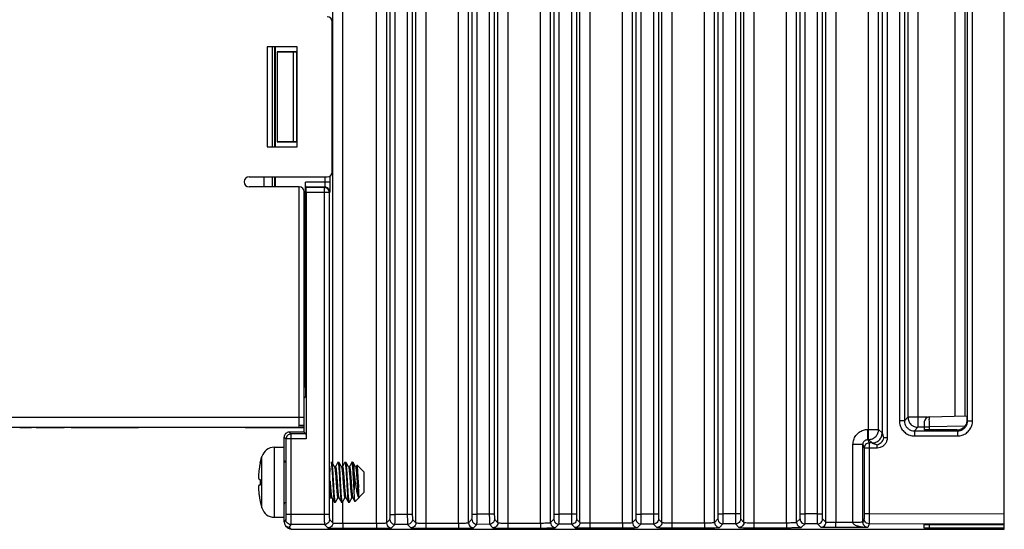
# Model space of a CAD drawing. Header units: millimetres. Extents: x -630 to -92, y 209 to 969.
# Tile 20 of 25: x -281 to -183, y 501 to 551. Entities that reach past the tile are written whole.
import ezdxf

# ---------------------------------------------------------------- set-up
doc = ezdxf.new("R2010")
doc.units = ezdxf.units.MM
doc.header["$LTSCALE"] = 32.67
doc.layers.get('0').update_dxf_attribs({"linetype": 'CONTINUOUS'})
doc.layers.add('02___PRT_ALL_AXES', color=7, linetype='CONTINUOUS')

msp = doc.modelspace()

# ---------------------------------------------------------------- linework, layer by layer
at = {"color": 7, "linetype": 'Continuous'}
for p, q in [((-182.976, 500.586), (-182.976, 673.586)), ((-244.388, 502.07), (-244.388, 669.732)), ((-243.888, 502.07), (-243.888, 669.732)), ((-186.652, 511.416), (-186.652, 670.114)), ((-186.153, 511.416), (-186.153, 670.114)), ((-242.663, 669.219), (-242.663, 502.071)), ((-242.163, 669.219), (-242.163, 502.071)), ((-236.188, 502.081), (-236.188, 666.803)), ((-235.688, 502.081), (-235.688, 666.803)), ((-234.463, 666.451), (-234.463, 502.082)), ((-233.963, 666.451), (-233.963, 502.082)), ((-227.988, 502.092), (-227.988, 664.759)), ((-227.488, 502.092), (-227.488, 664.759)), ((-226.263, 664.494), (-226.263, 502.094)), ((-225.763, 664.494), (-225.763, 502.094)), ((-219.788, 502.103), (-219.788, 663.13)), ((-219.288, 502.103), (-219.288, 663.13)), ((-218.063, 662.916), (-218.063, 502.105)), ((-217.563, 662.916), (-217.563, 502.105)), ((-211.588, 502.115), (-211.588, 661.847)), ((-211.088, 502.115), (-211.088, 661.847)), ((-209.863, 661.685), (-209.863, 502.116)), ((-209.363, 661.685), (-209.363, 502.116)), ((-203.388, 502.126), (-203.388, 660.924)), ((-202.888, 502.126), (-202.888, 660.924)), ((-201.663, 502.127), (-201.663, 660.818)), ((-201.163, 502.127), (-201.163, 660.818)), ((-195.188, 660.375), (-195.188, 510.206)), ((-194.688, 660.375), (-194.688, 509.706)), ((-193.463, 660.325), (-193.463, 511.416)), ((-192.963, 660.325), (-192.963, 511.416)), ((-249.109, 506.926), (-249.109, 604.979)), ((-240.809, 604.979), (-240.809, 501.194)), ((-237.542, 501.199), (-237.542, 604.979)), ((-232.609, 604.979), (-232.609, 501.206)), ((-229.342, 501.21), (-229.342, 604.979)), ((-224.409, 604.979), (-224.409, 501.217)), ((-221.142, 501.221), (-221.142, 604.979)), ((-216.209, 604.979), (-216.209, 501.228)), ((-212.942, 501.233), (-212.942, 604.979)), ((-208.009, 604.979), (-208.009, 501.239)), ((-204.742, 501.244), (-204.742, 604.979)), ((-199.809, 604.979), (-199.809, 501.251)), ((-196.542, 509.561), (-196.542, 604.979)), ((-187.888, 511.877), (-187.888, 604.979)), ((-244.743, 604.272), (-244.743, 501.228)), ((-241.808, 501.231), (-241.808, 604.272)), ((-236.543, 501.239), (-236.543, 604.272)), ((-233.608, 501.242), (-233.608, 604.272)), ((-228.343, 501.25), (-228.343, 604.272)), ((-225.408, 501.253), (-225.408, 604.272)), ((-220.143, 501.262), (-220.143, 604.272)), ((-217.208, 501.264), (-217.208, 604.272)), ((-211.943, 501.273), (-211.943, 604.272)), ((-209.008, 501.276), (-209.008, 604.272)), ((-203.743, 501.284), (-203.743, 604.272)), ((-200.808, 501.287), (-200.808, 604.272)), ((-186.889, 511.903), (-186.889, 604.272)), ((-191.609, 572.032), (-191.609, 510.771)), ((-250.176, 536.286), (-250.176, 551.286)), ((-253.676, 548.786), (-256.676, 548.786)), ((-256.676, 548.786), (-256.676, 538.786)), ((-256.185, 548.786), (-256.185, 538.786)), ((-255.931, 548.786), (-255.931, 538.786)), ((-255.831, 538.786), (-255.831, 548.786)), ((-253.676, 538.786), (-253.676, 548.786)), ((-253.676, 548.286), (-255.676, 548.286)), ((-255.676, 548.286), (-254.076, 548.258)), ((-255.676, 548.286), (-255.676, 539.286)), ((-253.703, 548.258), (-254.076, 548.258)), ((-254.076, 548.258), (-254.076, 539.314)), ((-253.703, 539.314), (-253.703, 548.258)), ((-256.676, 538.786), (-253.676, 538.786)), ((-254.076, 539.314), (-255.676, 539.286)), ((-255.676, 539.286), (-253.676, 539.286)), ((-254.076, 539.314), (-253.703, 539.314)), ((-258.476, 535.786), (-250.676, 535.786)), ((-256.976, 534.786), (-256.976, 535.786)), ((-256.185, 535.786), (-256.185, 534.786)), ((-255.931, 535.786), (-255.931, 534.786)), ((-255.831, 534.786), (-255.831, 535.786)), ((-250.897, 535.786), (-250.897, 535.269)), ((-250.397, 535.882), (-250.397, 535.269)), ((-253.476, 534.786), (-258.476, 534.786)), ((-253.476, 510.786), (-253.476, 534.786)), ((-250.397, 535.269), (-252.831, 535.269)), ((-252.831, 514.824), (-252.831, 535.269)), ((-250.922, 534.769), (-252.822, 534.769)), ((-252.795, 534.716), (-252.822, 534.769)), ((-250.963, 534.716), (-252.795, 534.716)), ((-250.922, 534.769), (-250.963, 534.716)), ((-250.963, 534.716), (-250.963, 502.06)), ((-252.976, 510.286), (-252.976, 534.286)), ((-250.463, 534.216), (-252.787, 534.216)), ((-252.787, 534.216), (-252.787, 509.606)), ((-250.423, 534.27), (-250.463, 534.216)), ((-250.463, 534.216), (-250.463, 502.06)), ((-252.976, 514.824), (-252.831, 514.824)), ((-252.976, 513.824), (-252.848, 513.824)), ((-252.848, 513.824), (-252.976, 513.696)), ((-190.489, 511.809), (-186.729, 511.907)), ((-333.476, 511.786), (-252.976, 511.786)), ((-253.476, 510.986), (-252.976, 510.986)), ((-192.963, 511.416), (-193.463, 511.416)), ((-192.608, 511.77), (-192.963, 511.416)), ((-190.669, 511.77), (-192.608, 511.77)), ((-190.976, 511.309), (-190.976, 510.521)), ((-186.715, 511.51), (-186.652, 511.416)), ((-186.652, 511.416), (-186.153, 511.416)), ((-332.976, 510.786), (-253.476, 510.786)), ((-281.409, 510.786), (-281.409, 510.736)), ((-280.242, 510.736), (-281.409, 510.736)), ((-280.942, 510.786), (-280.942, 510.736)), ((-280.709, 510.786), (-280.709, 510.736)), ((-280.592, 510.786), (-280.592, 510.736)), ((-280.476, 510.786), (-280.476, 510.736)), ((-280.359, 510.786), (-280.359, 510.736)), ((-280.242, 510.786), (-280.242, 510.736)), ((-279.776, 510.786), (-279.776, 510.736)), ((-276.976, 510.736), (-279.776, 510.736)), ((-279.426, 510.786), (-279.426, 510.736)), ((-278.609, 510.786), (-278.609, 510.736)), ((-278.142, 510.786), (-278.142, 510.736)), ((-277.326, 510.786), (-277.326, 510.736)), ((-276.976, 510.786), (-276.976, 510.736)), ((-276.276, 510.786), (-276.276, 510.736)), ((-269.526, 510.736), (-276.276, 510.736)), ((-276.213, 510.786), (-276.213, 510.736)), ((-276.088, 510.786), (-276.088, 510.736)), ((-275.838, 510.786), (-275.838, 510.736)), ((-275.588, 510.786), (-275.588, 510.736)), ((-275.276, 510.786), (-275.276, 510.736)), ((-275.026, 510.786), (-275.026, 510.736)), ((-274.713, 510.786), (-274.713, 510.736)), ((-274.463, 510.786), (-274.463, 510.736)), ((-274.213, 510.786), (-274.213, 510.736)), ((-274.088, 510.786), (-274.088, 510.736)), ((-274.026, 510.786), (-274.026, 510.736)), ((-269.626, 510.786), (-269.626, 510.736)), ((-269.526, 510.786), (-269.526, 510.736)), ((-252.976, 510.286), (-254.476, 510.286)), ((-254.476, 510.286), (-254.296, 510.106)), ((-252.796, 510.106), (-254.296, 510.106)), ((-254.296, 510.106), (-254.296, 502.055)), ((-252.976, 510.786), (-253.376, 510.786)), ((-252.796, 510.106), (-252.976, 510.286)), ((-196.607, 510.56), (-195.543, 510.56)), ((-196.607, 509.561), (-196.607, 510.56)), ((-195.543, 510.56), (-195.188, 510.206)), ((-191.609, 510.771), (-191.963, 510.416)), ((-191.963, 510.416), (-187.652, 510.416)), ((-191.963, 510.416), (-191.963, 509.916)), ((-190.976, 510.771), (-191.609, 510.771)), ((-190.976, 510.809), (-190.502, 510.809)), ((-186.914, 510.903), (-190.502, 510.809)), ((-190.502, 510.809), (-190.502, 510.508)), ((-187.712, 510.506), (-190.489, 510.508)), ((-187.652, 510.416), (-187.712, 510.506)), ((-187.652, 510.416), (-187.652, 509.916)), ((-254.976, 509.786), (-254.796, 509.606)), ((-254.976, 508.786), (-254.976, 509.786)), ((-252.787, 509.606), (-254.796, 509.606)), ((-254.796, 509.606), (-254.796, 502.055)), ((-197.106, 509.06), (-198.106, 509.06)), ((-198.106, 501.253), (-198.106, 509.06)), ((-197.106, 509.06), (-196.989, 508.706)), ((-197.106, 501.294), (-197.106, 509.06)), ((-196.607, 509.561), (-196.542, 509.561)), ((-196.607, 509.561), (-196.489, 509.206)), ((-196.542, 509.561), (-196.188, 509.206)), ((-196.188, 509.206), (-196.489, 509.206)), ((-196.489, 509.206), (-196.489, 502.134)), ((-195.688, 508.706), (-195.688, 509.039)), ((-194.688, 509.706), (-195.022, 509.706)), ((-191.963, 509.916), (-187.652, 509.916)), ((-195.688, 508.706), (-196.989, 508.706)), ((-196.989, 508.706), (-196.989, 502.135)), ((-250.305, 507.277), (-250.294, 507.286)), ((-250.196, 507.277), (-250.207, 507.286)), ((-249.605, 507.277), (-249.594, 507.286)), ((-249.496, 507.277), (-249.507, 507.286)), ((-248.905, 507.277), (-248.894, 507.286)), ((-248.796, 507.277), (-248.807, 507.286)), ((-248.107, 507.286), (-248.096, 507.277)), ((-247.678, 506.978), (-247.762, 506.834)), ((-247.67, 506.981), (-247.678, 506.978)), ((-246.976, 506.286), (-247.67, 506.981)), ((-249.935, 506.83), (-249.939, 506.834)), ((-249.235, 506.83), (-249.239, 506.834)), ((-248.536, 506.831), (-248.539, 506.834)), ((-247.976, 506.051), (-247.976, 504.521)), ((-247.836, 506.831), (-247.839, 506.834)), ((-246.976, 504.286), (-246.976, 506.286)), ((-246.976, 504.286), (-247.892, 503.369)), ((-250.332, 503.664), (-250.289, 503.738)), ((-250.289, 503.738), (-250.289, 503.738)), ((-249.955, 503.295), (-249.944, 503.286)), ((-249.846, 503.295), (-249.857, 503.286)), ((-249.255, 503.295), (-249.244, 503.286)), ((-249.146, 503.295), (-249.157, 503.286)), ((-249.109, 501.183), (-249.109, 503.36)), ((-248.822, 503.748), (-248.817, 503.744)), ((-248.555, 503.295), (-248.544, 503.286)), ((-248.457, 503.286), (-248.446, 503.295)), ((-248.122, 503.748), (-248.117, 503.744)), ((-248.112, 503.738), (-247.899, 503.372)), ((-247.892, 503.369), (-247.899, 503.372)), ((-254.296, 502.055), (-254.796, 502.055)), ((-250.963, 502.06), (-254.296, 502.055)), ((-250.463, 502.06), (-250.963, 502.06)), ((-244.388, 502.07), (-243.888, 502.07)), ((-242.663, 502.071), (-243.888, 502.07)), ((-242.163, 502.071), (-242.663, 502.071)), ((-236.188, 502.081), (-235.688, 502.081)), ((-234.463, 502.082), (-235.688, 502.081)), ((-233.963, 502.082), (-234.463, 502.082)), ((-227.988, 502.092), (-227.488, 502.092)), ((-226.263, 502.094), (-227.488, 502.092)), ((-225.763, 502.094), (-226.263, 502.094)), ((-219.788, 502.103), (-219.288, 502.103)), ((-218.063, 502.105), (-219.288, 502.103)), ((-217.563, 502.105), (-218.063, 502.105)), ((-211.588, 502.115), (-211.088, 502.115)), ((-209.863, 502.116), (-211.088, 502.115)), ((-209.363, 502.116), (-209.863, 502.116)), ((-203.388, 502.126), (-202.888, 502.126)), ((-201.663, 502.127), (-202.888, 502.126)), ((-201.663, 502.127), (-201.163, 502.127)), ((-196.489, 502.135), (-196.989, 502.135)), ((-196.489, 502.134), (-182.976, 502.153)), ((-254.976, 501.298), (-254.976, 501.786)), ((-254.804, 501.555), (-254.976, 501.298)), ((-250.45, 501.56), (-250.108, 501.219)), ((-249.109, 501.183), (-245.742, 501.188)), ((-249.109, 501.183), (-249.108, 500.683)), ((-245.742, 501.188), (-245.742, 500.688)), ((-244.743, 501.228), (-244.401, 501.57)), ((-244.242, 500.728), (-243.901, 501.07)), ((-242.649, 501.072), (-243.901, 501.07)), ((-242.649, 501.072), (-242.307, 500.731)), ((-242.15, 501.571), (-241.808, 501.231)), ((-240.809, 501.194), (-237.542, 501.199)), ((-240.809, 501.194), (-240.808, 500.695)), ((-237.542, 501.199), (-237.542, 500.699)), ((-236.543, 501.239), (-236.201, 501.581)), ((-236.042, 500.739), (-235.701, 501.081)), ((-234.449, 501.083), (-235.701, 501.081)), ((-234.449, 501.083), (-234.107, 500.742)), ((-233.95, 501.583), (-233.608, 501.242)), ((-232.609, 501.206), (-229.342, 501.21)), ((-232.609, 501.206), (-232.608, 500.706)), ((-229.342, 501.21), (-229.342, 500.71)), ((-228.343, 501.25), (-228.001, 501.592)), ((-227.842, 500.751), (-227.501, 501.092)), ((-226.249, 501.094), (-227.501, 501.092)), ((-226.249, 501.094), (-225.907, 500.753)), ((-225.75, 501.594), (-225.408, 501.253)), ((-224.409, 501.217), (-221.142, 501.221)), ((-224.409, 501.217), (-224.408, 500.717)), ((-221.142, 501.221), (-221.142, 500.722)), ((-220.143, 501.262), (-219.801, 501.603)), ((-219.642, 500.762), (-219.301, 501.104)), ((-218.049, 501.105), (-219.301, 501.104)), ((-218.049, 501.105), (-217.707, 500.764)), ((-217.55, 501.605), (-217.208, 501.264)), ((-216.209, 501.228), (-212.942, 501.233)), ((-216.209, 501.228), (-216.208, 500.728)), ((-212.942, 501.233), (-212.942, 500.733)), ((-211.943, 501.273), (-211.601, 501.615)), ((-211.442, 500.773), (-211.101, 501.115)), ((-209.849, 501.117), (-211.101, 501.115)), ((-209.849, 501.117), (-209.507, 500.776)), ((-209.35, 501.616), (-209.008, 501.276)), ((-208.009, 501.239), (-204.742, 501.244)), ((-208.009, 501.239), (-208.008, 500.74)), ((-204.742, 501.244), (-204.742, 500.744)), ((-203.743, 501.284), (-203.401, 501.626)), ((-203.242, 500.784), (-202.901, 501.126)), ((-201.649, 501.128), (-202.901, 501.126)), ((-201.307, 500.787), (-201.649, 501.128)), ((-200.808, 501.287), (-201.15, 501.628)), ((-198.106, 501.253), (-199.809, 501.251)), ((-199.808, 500.751), (-199.809, 501.251)), ((-196.993, 501.635), (-197.106, 501.294)), ((-196.492, 501.135), (-196.619, 500.755)), ((-196.492, 501.135), (-182.976, 501.153)), ((-190.489, 501.064), (-182.976, 501.08)), ((-254.829, 500.945), (-254.616, 500.733)), ((-254.304, 501.056), (-254.475, 500.799)), ((-254.475, 500.799), (-254.261, 500.586)), ((-250.949, 501.06), (-254.304, 501.056)), ((-254.261, 500.586), (-182.976, 500.586)), ((-250.949, 501.06), (-250.607, 500.719)), ((-249.108, 500.683), (-245.742, 500.688)), ((-240.808, 500.695), (-237.542, 500.699)), ((-232.608, 500.706), (-229.342, 500.71)), ((-224.408, 500.717), (-221.142, 500.722)), ((-216.208, 500.728), (-212.942, 500.733)), ((-208.008, 500.74), (-204.742, 500.744)), ((-196.619, 500.755), (-199.808, 500.751)), ((-190.976, 500.703), (-190.976, 501.051)), ((-190.502, 501.064), (-190.502, 500.691)), ((-182.976, 500.691), (-190.502, 500.691))]:
    msp.add_line(p, q, dxfattribs=at)
for points in [[(-249.939, 506.834), (-250.107, 507.123), (-250.196, 507.277)], [(-249.605, 507.277), (-249.789, 506.96), (-249.862, 506.834)], [(-249.239, 506.834), (-249.407, 507.123), (-249.496, 507.277)], [(-248.905, 507.277), (-249.089, 506.96), (-249.162, 506.834)], [(-248.539, 506.834), (-248.707, 507.123), (-248.796, 507.277)], [(-248.205, 507.277), (-248.389, 506.96), (-248.462, 506.834)], [(-247.839, 506.834), (-248.007, 507.123), (-248.096, 507.277)], [(-249.91, 506.816), (-249.933, 506.828), (-249.935, 506.83)], [(-249.862, 506.834), (-249.863, 506.833), (-249.877, 506.822), (-249.91, 506.816)], [(-249.162, 506.834), (-249.163, 506.833), (-249.174, 506.823), (-249.206, 506.816), (-249.233, 506.827), (-249.235, 506.83)], [(-248.504, 506.816), (-248.533, 506.827), (-248.536, 506.831)], [(-248.462, 506.834), (-248.462, 506.834), (-248.472, 506.824), (-248.504, 506.816)], [(-247.762, 506.834), (-247.762, 506.834), (-247.772, 506.824), (-247.804, 506.816), (-247.833, 506.827), (-247.836, 506.831)], [(-250.289, 503.738), (-250.284, 503.744), (-250.26, 503.756), (-250.228, 503.751), (-250.213, 503.74), (-250.212, 503.738)], [(-250.212, 503.738), (-250.045, 503.451), (-249.955, 503.295)], [(-249.846, 503.295), (-249.663, 503.61), (-249.589, 503.738)], [(-249.589, 503.738), (-249.585, 503.743), (-249.562, 503.755), (-249.53, 503.752), (-249.514, 503.741), (-249.512, 503.738)], [(-249.512, 503.738), (-249.345, 503.451), (-249.255, 503.295)], [(-249.146, 503.295), (-248.963, 503.61), (-248.889, 503.738)], [(-248.889, 503.738), (-248.883, 503.745), (-248.854, 503.756), (-248.822, 503.748)], [(-248.817, 503.744), (-248.812, 503.739), (-248.812, 503.738)], [(-248.812, 503.738), (-248.645, 503.451), (-248.555, 503.295)], [(-248.446, 503.295), (-248.263, 503.61), (-248.189, 503.738)], [(-248.189, 503.738), (-248.183, 503.745), (-248.154, 503.756), (-248.122, 503.748)], [(-248.117, 503.744), (-248.112, 503.739), (-248.112, 503.738)]]:
    msp.add_lwpolyline(points, dxfattribs=at)
for centre, radius, start, end in [((-250.676, 551.286), 0.5, 0, 90), ((-258.476, 535.286), 0.5, 90, 270), ((-250.676, 536.286), 0.5, 270, 0), ((-253.476, 534.286), 0.5, 0, 90), ((-190.476, 511.309), 0.5, 91.5, 180), ((-254.776, 507.486), 0.2, 195, 270), ((-254.776, 503.086), 0.2, 90, 180)]:
    msp.add_arc(centre, radius, start, end, dxfattribs=at)
for points, start_tangent, end_tangent in [([(-252.822, 534.769), (-252.825, 534.812), (-252.828, 534.922), (-252.83, 535.083), (-252.831, 535.269)], (-0.447105, 0.894482), (0, 1)), ([(-252.792, 534.673), (-252.795, 534.716)], (0.073358, 0.997306), (-0.447105, 0.894482)), ([(-252.788, 534.402), (-252.789, 534.562), (-252.792, 534.673)], (0.002566, 0.999997), (0.073358, 0.997306)), ([(-250.463, 534.216), (-250.502, 534.408), (-250.613, 534.573), (-250.776, 534.679), (-250.963, 534.716)], (-0.000914, 1), (-1, 0.000913)), ([(-250.897, 535.269), (-250.898, 535.117), (-250.902, 534.98), (-250.908, 534.871), (-250.915, 534.798), (-250.922, 534.769)], (0.000005, -1), (-0.83101, -0.556258)), ([(-250.423, 534.27), (-250.49, 534.519), (-250.673, 534.702), (-250.922, 534.769)], (-0.000914, 1), (-1, 0.000913)), ([(-250.397, 535.269), (-250.399, 534.966), (-250.402, 534.693), (-250.408, 534.472), (-250.415, 534.326), (-250.423, 534.27)], (0.00005, -1), (-0.593548, -0.804798)), ([(-252.787, 534.216), (-252.788, 534.402)], (0, 1), (0.002566, 0.999997)), ([(-252.831, 514.824), (-252.832, 514.518), (-252.834, 514.242), (-252.838, 514.021), (-252.842, 513.877), (-252.848, 513.824)], (0, -1), (-0.706622, -0.707591)), ([(-186.729, 511.907), (-186.724, 511.86), (-186.719, 511.723), (-186.715, 511.51)], (0.999657, 0.026177), (0.013184, -0.999913)), ([(-193.463, 511.416), (-193.389, 510.952), (-193.176, 510.534), (-192.845, 510.203), (-192.428, 509.99), (-191.963, 509.916)], (-0.000143, -1), (1, 0.000322)), ([(-192.963, 511.416), (-192.914, 511.106), (-192.772, 510.828), (-192.551, 510.607), (-192.273, 510.465), (-191.963, 510.416)], (-0.000419, -1), (1, 0.000517)), ([(-192.608, 511.77), (-192.534, 511.393), (-192.318, 511.066), (-191.993, 510.848), (-191.609, 510.771)], (0.000685, -1), (1, -0.000685)), ([(-190.502, 511.618), (-190.504, 511.397)], (-0.122147, -0.992512), (0.018868, -0.999822)), ([(-190.489, 511.809), (-190.496, 511.76), (-190.502, 511.618)], (-0.999964, -0.008511), (-0.122147, -0.992512)), ([(-190.504, 511.397), (-190.504, 511.118), (-190.502, 510.809)], (0.018868, -0.999822), (0.013096, -0.999914)), ([(-187.652, 510.416), (-187.343, 510.465), (-187.064, 510.607), (-186.843, 510.828), (-186.702, 511.106), (-186.652, 511.416)], (1, -0.000429), (-0.000282, 1)), ([(-187.652, 509.916), (-187.188, 509.99), (-186.77, 510.203), (-186.439, 510.534), (-186.226, 510.952), (-186.153, 511.416)], (1, -0.000368), (-0.000101, 1)), ([(-186.715, 511.51), (-186.732, 511.315), (-186.798, 511.1), (-186.914, 510.903)], (0.013184, -0.999913), (-0.602665, -0.797994)), ([(-254.937, 509.978), (-254.976, 509.786)], (-0.382639, -0.923898), (0, -1)), ([(-254.667, 510.248), (-254.829, 510.14), (-254.937, 509.978)], (-0.923877, -0.382689), (-0.382639, -0.923898)), ([(-254.296, 510.106), (-254.482, 510.07), (-254.645, 509.964), (-254.757, 509.799), (-254.796, 509.606)], (-1, -0.000305), (-0.000305, -1)), ([(-254.476, 510.286), (-254.667, 510.248)], (-1, 0), (-0.923877, -0.382689)), ([(-252.796, 510.106), (-252.792, 510.066), (-252.79, 509.957), (-252.788, 509.795), (-252.787, 509.606)], (0.707107, -0.707107), (0, -1)), ([(-198.106, 509.06), (-198.033, 509.524), (-197.82, 509.942), (-197.488, 510.274), (-197.07, 510.487), (-196.607, 510.56)], (-0.000057, 1), (1, -0.000096)), ([(-196.542, 509.561), (-196.159, 509.638), (-195.833, 509.856), (-195.617, 510.183), (-195.543, 510.56)], (1, 0.000685), (0.000685, 1)), ([(-196.188, 509.206), (-195.806, 509.282), (-195.481, 509.499), (-195.265, 509.823), (-195.188, 510.206)], (1, 0.000685), (0.000685, 1)), ([(-195.188, 510.206), (-195.178, 510.176), (-195.154, 510.104), (-195.119, 509.997), (-195.074, 509.863), (-195.022, 509.706)], (0.379872, -0.925039), (0.315028, -0.949082)), ([(-190.489, 510.508), (-190.674, 510.509), (-190.833, 510.512), (-190.939, 510.516), (-190.976, 510.521)], (-1, 0.000686), (0, 1)), ([(-187.712, 510.506), (-187.528, 510.523), (-187.35, 510.573), (-187.185, 510.655), (-187.038, 510.766), (-186.914, 510.903)], (1, -0.000686), (0.602665, 0.797994)), ([(-197.106, 509.06), (-197.082, 509.215), (-197.011, 509.355), (-196.9, 509.465)], (-0.000513, 1), (0.808763, 0.588135)), ([(-196.489, 509.206), (-196.675, 509.17), (-196.838, 509.064), (-196.95, 508.899), (-196.989, 508.706)], (-1, -0.000228), (-0.000229, -1)), ([(-196.9, 509.465), (-196.761, 509.536), (-196.607, 509.561)], (0.808763, 0.588135), (1, -0.000542)), ([(-196.188, 509.206), (-196.158, 509.196), (-196.086, 509.172), (-195.98, 509.137), (-195.846, 509.092), (-195.688, 509.039)], (0.952111, -0.305753), (0.948572, -0.316562)), ([(-195.688, 509.039), (-195.477, 509.112), (-195.276, 509.249), (-195.116, 509.453), (-195.022, 509.706)], (0.978387, 0.206783), (0.206402, 0.978467)), ([(-194.688, 509.706), (-194.738, 509.396), (-194.879, 509.118), (-195.101, 508.897), (-195.38, 508.755), (-195.688, 508.706)], (0.000041, -1), (-1, -0.00036)), ([(-257.395, 507.055), (-257.425, 506.901)], (-0.196129, -0.980578), (-0.179117, -0.983828)), ([(-257.393, 507.066), (-257.395, 507.055)], (-0.197391, -0.980325), (-0.196129, -0.980578)), ([(-257.36, 507.224), (-257.393, 507.066)], (-0.214925, -0.97663), (-0.197391, -0.980325)), ([(-257.364, 507.226), (-257.362, 507.225)], (0.882292, -0.470702), (0.882194, -0.470886)), ([(-257.362, 507.225), (-257.36, 507.224)], (0.882194, -0.470886), (0.882072, -0.471115)), ([(-250.294, 507.286), (-250.293, 507.286)], (1, 0), (0.995415, -0.095646)), ([(-250.293, 507.286), (-250.275, 507.256), (-250.255, 507.165), (-250.236, 507.017), (-250.217, 506.819), (-250.197, 506.572), (-250.177, 506.284), (-250.158, 505.968), (-250.139, 505.634), (-250.119, 505.285), (-250.1, 504.936), (-250.08, 504.603), (-250.061, 504.287), (-250.041, 503.999), (-250.022, 503.752), (-250.003, 503.554), (-249.983, 503.406), (-249.964, 503.316), (-249.956, 503.294)], (0.995415, -0.095646), (0.490766, -0.871291)), ([(-249.858, 503.286), (-249.876, 503.316), (-249.896, 503.407), (-249.915, 503.554), (-249.934, 503.752), (-249.954, 503.999), (-249.974, 504.287), (-249.993, 504.603), (-250.012, 504.936), (-250.032, 505.285), (-250.051, 505.634), (-250.071, 505.968), (-250.09, 506.284), (-250.11, 506.572), (-250.129, 506.819), (-250.148, 507.017), (-250.168, 507.165), (-250.187, 507.256), (-250.195, 507.278)], (-0.995459, 0.095192), (-0.491546, 0.870852)), ([(-249.594, 507.286), (-249.593, 507.286)], (1, 0), (0.995417, -0.095634)), ([(-249.593, 507.286), (-249.575, 507.256), (-249.555, 507.165), (-249.536, 507.017), (-249.517, 506.819), (-249.497, 506.572), (-249.477, 506.284), (-249.458, 505.968), (-249.439, 505.634), (-249.419, 505.285), (-249.4, 504.936), (-249.38, 504.603), (-249.361, 504.287), (-249.341, 503.999), (-249.322, 503.752), (-249.303, 503.554), (-249.283, 503.407), (-249.264, 503.316), (-249.256, 503.294)], (0.995417, -0.095634), (0.490831, -0.871255)), ([(-249.44, 506.939), (-249.457, 507.088), (-249.473, 507.197), (-249.49, 507.264), (-249.495, 507.277)], (-0.098405, 0.995146), (-0.466897, 0.884312)), ([(-248.894, 507.286), (-248.894, 507.286)], (1, 0), (0.998199, -0.059993)), ([(-248.894, 507.286), (-248.878, 507.264), (-248.861, 507.197), (-248.844, 507.088), (-248.828, 506.939)], (0.998199, -0.059993), (0.098405, -0.995146)), ([(-248.458, 503.286), (-248.476, 503.316), (-248.496, 503.406), (-248.515, 503.554), (-248.534, 503.752), (-248.554, 503.999), (-248.574, 504.287), (-248.593, 504.603), (-248.612, 504.936), (-248.632, 505.285), (-248.651, 505.634), (-248.671, 505.968), (-248.69, 506.284), (-248.71, 506.572), (-248.729, 506.819), (-248.748, 507.017), (-248.768, 507.165), (-248.787, 507.256), (-248.795, 507.278)], (-0.995479, 0.094986), (-0.491645, 0.870796)), ([(-248.195, 507.28), (-248.203, 507.28), (-248.206, 507.279)], (-0.996301, 0.085929), (-0.909632, -0.415416)), ([(-247.976, 504.521), (-247.995, 504.845), (-248.013, 505.181), (-248.032, 505.521), (-248.051, 505.854), (-248.07, 506.17), (-248.089, 506.461), (-248.108, 506.718), (-248.127, 506.934), (-248.146, 507.102), (-248.165, 507.218), (-248.184, 507.278), (-248.195, 507.28)], (-0.060185, 0.998187), (-0.996301, 0.085929)), ([(-248.098, 507.275), (-248.091, 507.266), (-248.072, 507.188), (-248.053, 507.054), (-248.033, 506.866), (-248.014, 506.632), (-247.995, 506.358), (-247.976, 506.051)], (0.633269, -0.773932), (0.060185, -0.998187)), ([(-247.535, 504.758), (-247.547, 505.02), (-247.56, 505.297), (-247.572, 505.578), (-247.585, 505.85), (-247.597, 506.107), (-247.609, 506.343), (-247.621, 506.551), (-247.634, 506.723), (-247.646, 506.856), (-247.658, 506.944), (-247.67, 506.981)], (-0.04887, 0.998805), (-0.707107, 0.707107)), ([(-257.493, 506.464), (-257.507, 506.347), (-257.518, 506.234), (-257.526, 506.131), (-257.532, 506.041), (-257.535, 505.962), (-257.536, 505.887), (-257.535, 505.818), (-257.532, 505.757), (-257.528, 505.704), (-257.521, 505.659), (-257.511, 505.62), (-257.497, 505.591), (-257.477, 505.579)], (-0.126568, -0.991958), (0.997081, -0.076345)), ([(-257.477, 506.579), (-257.493, 506.464)], (-0.143343, -0.989673), (-0.126568, -0.991958)), ([(-257.453, 506.736), (-257.477, 506.579)], (-0.160848, -0.986979), (-0.143343, -0.989673)), ([(-257.436, 506.836), (-257.453, 506.736)], (-0.17185, -0.985123), (-0.160848, -0.986979)), ([(-257.425, 506.901), (-257.436, 506.836)], (-0.179117, -0.983828), (-0.17185, -0.985123)), ([(-249.937, 506.835), (-249.935, 506.83)], (0.458196, -0.888851), (0.376469, -0.926429)), ([(-249.935, 506.83), (-249.928, 506.807)], (0.376469, -0.926429), (0.255963, -0.966687)), ([(-249.928, 506.807), (-249.907, 506.718), (-249.886, 506.58), (-249.866, 506.397), (-249.845, 506.177), (-249.825, 505.927), (-249.804, 505.654), (-249.783, 505.369), (-249.763, 505.081), (-249.742, 504.801), (-249.722, 504.536), (-249.701, 504.298), (-249.68, 504.093), (-249.66, 503.928), (-249.639, 503.81), (-249.619, 503.743), (-249.598, 503.728), (-249.587, 503.737)], (0.255963, -0.966687), (0.461536, 0.887122)), ([(-249.861, 506.833), (-249.844, 506.845), (-249.824, 506.807), (-249.803, 506.718), (-249.783, 506.58), (-249.762, 506.397), (-249.741, 506.177), (-249.721, 505.927), (-249.7, 505.654), (-249.68, 505.369), (-249.659, 505.081), (-249.638, 504.801), (-249.618, 504.536), (-249.597, 504.298), (-249.576, 504.093), (-249.556, 503.928), (-249.535, 503.81), (-249.515, 503.743), (-249.512, 503.739)], (0.666088, 0.745873), (0.675755, -0.737126)), ([(-249.158, 503.286), (-249.176, 503.314), (-249.194, 503.399), (-249.213, 503.539), (-249.232, 503.727), (-249.251, 503.961), (-249.27, 504.235), (-249.289, 504.538), (-249.308, 504.858), (-249.327, 505.194), (-249.346, 505.535), (-249.365, 505.865), (-249.383, 506.178), (-249.402, 506.469), (-249.421, 506.726), (-249.44, 506.939)], (-0.995943, 0.089985), (-0.098405, 0.995146)), ([(-249.237, 506.835), (-249.234, 506.83)], (0.466402, -0.884573), (0.373338, -0.927695)), ([(-249.234, 506.83), (-249.227, 506.805), (-249.206, 506.714), (-249.186, 506.575)], (0.373338, -0.927695), (0.125804, -0.992055)), ([(-249.186, 506.575), (-249.165, 506.393), (-249.145, 506.175), (-249.125, 505.927), (-249.104, 505.658), (-249.084, 505.376), (-249.064, 505.091), (-249.043, 504.813), (-249.023, 504.551), (-249.002, 504.313), (-248.982, 504.107), (-248.962, 503.941), (-248.941, 503.82), (-248.921, 503.748), (-248.901, 503.727), (-248.888, 503.738)], (0.125804, -0.992055), (0.472606, 0.881274)), ([(-249.161, 506.833), (-249.144, 506.844), (-249.123, 506.805), (-249.103, 506.714), (-249.082, 506.575)], (0.691763, 0.722124), (0.125804, -0.992055)), ([(-249.082, 506.575), (-249.062, 506.394), (-249.041, 506.176), (-249.021, 505.928), (-249.001, 505.659), (-248.98, 505.378), (-248.96, 505.094), (-248.939, 504.816), (-248.919, 504.553), (-248.899, 504.315), (-248.878, 504.11), (-248.858, 503.943), (-248.838, 503.822), (-248.817, 503.749)], (0.125804, -0.992055), (0.483321, -0.875443)), ([(-248.828, 506.939), (-248.809, 506.726), (-248.79, 506.469), (-248.771, 506.178), (-248.752, 505.865), (-248.733, 505.535), (-248.714, 505.194), (-248.695, 504.858), (-248.677, 504.538), (-248.658, 504.235), (-248.639, 503.961), (-248.62, 503.727), (-248.601, 503.539), (-248.582, 503.399), (-248.563, 503.314), (-248.556, 503.295)], (0.098405, -0.995146), (0.483867, -0.875141)), ([(-248.54, 506.833), (-248.534, 506.823)], (0.564815, -0.825218), (0.481118, -0.876656)), ([(-248.534, 506.823), (-248.513, 506.75), (-248.493, 506.628), (-248.473, 506.461), (-248.452, 506.255), (-248.432, 506.016), (-248.411, 505.754), (-248.391, 505.475), (-248.371, 505.19), (-248.35, 504.909), (-248.33, 504.64), (-248.31, 504.392), (-248.289, 504.175), (-248.269, 503.994), (-248.248, 503.857), (-248.228, 503.767), (-248.208, 503.728), (-248.189, 503.739)], (0.481118, -0.876656), (0.703657, 0.71054)), ([(-248.463, 506.834), (-248.451, 506.845), (-248.431, 506.825), (-248.41, 506.754), (-248.39, 506.634), (-248.37, 506.47), (-248.349, 506.265), (-248.329, 506.029), (-248.309, 505.767), (-248.288, 505.489), (-248.268, 505.205), (-248.247, 504.924), (-248.227, 504.654), (-248.207, 504.406), (-248.186, 504.186), (-248.166, 504.004), (-248.146, 503.864), (-248.125, 503.771), (-248.118, 503.743)], (0.468669, 0.883374), (0.353665, -0.935372)), ([(-247.976, 506.051), (-247.937, 505.762), (-247.897, 505.469), (-247.857, 505.181), (-247.817, 504.907), (-247.778, 504.655), (-247.738, 504.428), (-247.698, 504.228), (-247.657, 504.062), (-247.617, 503.934), (-247.576, 503.843), (-247.535, 503.793)], (0.134051, -0.990974), (0.800352, -0.599531)), ([(-247.838, 506.835), (-247.835, 506.833)], (0.800937, -0.598749), (0.724202, -0.689588)), ([(-247.835, 506.833), (-247.82, 506.781), (-247.8, 506.676), (-247.78, 506.524), (-247.759, 506.331), (-247.739, 506.103), (-247.719, 505.847), (-247.698, 505.573), (-247.678, 505.29), (-247.657, 505.006), (-247.637, 504.731), (-247.617, 504.476), (-247.596, 504.247), (-247.576, 504.053), (-247.555, 503.9), (-247.535, 503.793)], (0.724202, -0.689588), (0.240396, -0.970675)), ([(-247.764, 506.836), (-247.759, 506.839), (-247.739, 506.839), (-247.718, 506.788), (-247.698, 506.687), (-247.678, 506.539), (-247.657, 506.35), (-247.637, 506.125), (-247.617, 505.872), (-247.596, 505.6), (-247.576, 505.317), (-247.555, 505.033), (-247.535, 504.758)], (0.801551, 0.597926), (0.075701, -0.997131)), ([(-257.477, 505.579), (-257.453, 505.577), (-257.442, 505.576)], (0.997081, -0.076345), (0.997083, -0.076324)), ([(-257.442, 505.576), (-257.425, 505.575), (-257.393, 505.572), (-257.36, 505.57)], (0.997083, -0.076324), (0.996959, -0.077923)), ([(-257.36, 505.57), (-257.363, 505.381), (-257.363, 505.191), (-257.36, 505.002)], (-0.028871, -0.999583), (0.028871, -0.999583)), ([(-250.38, 505.378), (-250.36, 505.09)], (0.071384, -0.997449), (0.071765, -0.997422)), ([(-250.36, 505.09), (-250.339, 504.809), (-250.318, 504.544), (-250.298, 504.305), (-250.277, 504.098), (-250.257, 503.933), (-250.236, 503.813), (-250.215, 503.744), (-250.211, 503.739)], (0.071765, -0.997422), (0.65029, -0.759686)), ([(-257.477, 504.993), (-257.497, 504.981), (-257.511, 504.952), (-257.521, 504.914), (-257.528, 504.869), (-257.532, 504.816), (-257.535, 504.755), (-257.536, 504.687), (-257.535, 504.612), (-257.532, 504.533), (-257.527, 504.445), (-257.518, 504.34), (-257.507, 504.225), (-257.493, 504.108)], (-0.997081, -0.076345), (0.126568, -0.991958)), ([(-257.493, 504.108), (-257.477, 503.993)], (0.126568, -0.991958), (0.143343, -0.989673)), ([(-257.442, 504.996), (-257.453, 504.995), (-257.477, 504.993)], (-0.997083, -0.076324), (-0.997081, -0.076345)), ([(-257.36, 505.002), (-257.393, 505), (-257.425, 504.997), (-257.442, 504.996)], (-0.996959, -0.077923), (-0.997083, -0.076324)), ([(-250.404, 504.332), (-250.402, 504.305), (-250.381, 504.098), (-250.36, 503.933), (-250.34, 503.813), (-250.319, 503.744), (-250.299, 503.727), (-250.287, 503.737)], (0.091516, -0.995804), (0.458282, 0.888807)), ([(-247.899, 503.372), (-247.903, 503.38), (-247.913, 503.433), (-247.924, 503.529), (-247.934, 503.663), (-247.945, 503.832), (-247.955, 504.034), (-247.965, 504.265), (-247.976, 504.521)], (-0.547944, 0.836515), (-0.038763, 0.999248)), ([(-247.535, 503.793), (-247.534, 503.792), (-247.533, 503.792), (-247.532, 503.791), (-247.531, 503.791), (-247.53, 503.791), (-247.529, 503.791), (-247.527, 503.791), (-247.526, 503.792), (-247.524, 503.793), (-247.522, 503.795), (-247.52, 503.798), (-247.519, 503.8), (-247.518, 503.802), (-247.517, 503.804), (-247.516, 503.806), (-247.516, 503.807), (-247.515, 503.809), (-247.514, 503.811), (-247.514, 503.813), (-247.513, 503.815), (-247.513, 503.817), (-247.512, 503.819), (-247.512, 503.822), (-247.511, 503.825), (-247.511, 503.828), (-247.51, 503.831), (-247.51, 503.835), (-247.509, 503.838), (-247.509, 503.843), (-247.508, 503.847), (-247.508, 503.852), (-247.507, 503.858), (-247.507, 503.864), (-247.506, 503.871), (-247.506, 503.878), (-247.506, 503.886), (-247.506, 503.895), (-247.505, 503.905), (-247.505, 503.916), (-247.505, 503.928), (-247.505, 503.942), (-247.505, 503.958), (-247.505, 503.976), (-247.506, 503.995), (-247.506, 504.016), (-247.507, 504.037), (-247.507, 504.06), (-247.508, 504.083), (-247.509, 504.108), (-247.509, 504.136), (-247.51, 504.167), (-247.512, 504.202), (-247.513, 504.242), (-247.515, 504.288), (-247.517, 504.341), (-247.519, 504.402), (-247.522, 504.474), (-247.526, 504.556), (-247.53, 504.65), (-247.535, 504.758)], (0.800352, -0.599531), (-0.04887, 0.998805)), ([(-257.477, 503.993), (-257.453, 503.836)], (0.143343, -0.989673), (0.160848, -0.986979)), ([(-257.453, 503.836), (-257.436, 503.736)], (0.160848, -0.986979), (0.17185, -0.985123)), ([(-257.436, 503.736), (-257.425, 503.671)], (0.17185, -0.985123), (0.179117, -0.983828)), ([(-257.425, 503.671), (-257.395, 503.518)], (0.179117, -0.983828), (0.196129, -0.980578)), ([(-257.395, 503.518), (-257.393, 503.506)], (0.196129, -0.980578), (0.197391, -0.980325)), ([(-257.393, 503.506), (-257.36, 503.348)], (0.197391, -0.980325), (0.214925, -0.97663)), ([(-257.36, 503.348), (-257.362, 503.347), (-257.364, 503.346)], (-0.882072, -0.471115), (-0.882292, -0.470702)), ([(-249.857, 503.286), (-249.858, 503.286)], (-1, 0), (-0.995459, 0.095192)), ([(-249.157, 503.286), (-249.158, 503.286)], (-1, 0), (-0.995943, 0.089985)), ([(-248.817, 503.749), (-248.811, 503.739)], (0.483321, -0.875443), (0.566248, -0.824235)), ([(-248.457, 503.286), (-248.458, 503.286)], (-1, 0), (-0.995479, 0.094986)), ([(-248.118, 503.743), (-248.115, 503.736)], (0.353665, -0.935372), (0.520003, -0.854164)), ([(-254.796, 502.055), (-254.796, 501.903), (-254.797, 501.766), (-254.799, 501.656), (-254.801, 501.583), (-254.804, 501.555)], (0.000015, -1), (-0.566186, -0.824277)), ([(-254.296, 502.055), (-254.296, 501.751), (-254.297, 501.476), (-254.299, 501.256), (-254.301, 501.111), (-254.304, 501.056)], (0.000703, -1), (-0.316979, -0.948433)), ([(-250.963, 502.06), (-250.962, 501.756), (-250.96, 501.481), (-250.957, 501.26), (-250.953, 501.115), (-250.949, 501.06)], (0.000692, -1), (0.454937, -0.890524)), ([(-250.463, 502.06), (-250.462, 501.908), (-250.46, 501.77), (-250.458, 501.66), (-250.454, 501.588), (-250.45, 501.56)], (0.000003, -1), (0.72167, -0.692237)), ([(-244.401, 501.57), (-244.397, 501.597), (-244.394, 501.67), (-244.391, 501.78), (-244.389, 501.917), (-244.388, 502.07)], (0.720685, 0.693263), (0.000003, 1)), ([(-243.901, 501.07), (-243.897, 501.125), (-243.893, 501.27), (-243.89, 501.49), (-243.889, 501.766), (-243.888, 502.07)], (0.453403, 0.891306), (-0.000682, 1)), ([(-242.663, 502.071), (-242.662, 501.767), (-242.66, 501.492), (-242.657, 501.272), (-242.653, 501.127), (-242.649, 501.072)], (0.000692, -1), (0.454937, -0.890524)), ([(-242.163, 502.071), (-242.162, 501.919), (-242.16, 501.781), (-242.158, 501.671), (-242.154, 501.599), (-242.15, 501.571)], (0.000003, -1), (0.72167, -0.692237)), ([(-236.201, 501.581), (-236.197, 501.609), (-236.194, 501.681), (-236.191, 501.791), (-236.189, 501.929), (-236.188, 502.081)], (0.720685, 0.693263), (0.000003, 1)), ([(-235.701, 501.081), (-235.697, 501.136), (-235.693, 501.281), (-235.69, 501.502), (-235.689, 501.777), (-235.688, 502.081)], (0.453403, 0.891306), (-0.000682, 1)), ([(-234.463, 502.082), (-234.462, 501.778), (-234.46, 501.503), (-234.457, 501.283), (-234.453, 501.138), (-234.449, 501.083)], (0.000692, -1), (0.454937, -0.890524)), ([(-233.963, 502.082), (-233.962, 501.93), (-233.96, 501.792), (-233.958, 501.683), (-233.954, 501.61), (-233.95, 501.583)], (0.000003, -1), (0.72167, -0.692237)), ([(-228.001, 501.592), (-227.997, 501.62), (-227.994, 501.692), (-227.991, 501.802), (-227.989, 501.94), (-227.988, 502.092)], (0.720685, 0.693263), (0.000003, 1)), ([(-227.501, 501.092), (-227.497, 501.148), (-227.493, 501.292), (-227.49, 501.513), (-227.489, 501.788), (-227.488, 502.092)], (0.453403, 0.891306), (-0.000682, 1)), ([(-226.263, 502.094), (-226.262, 501.79), (-226.26, 501.514), (-226.257, 501.294), (-226.253, 501.149), (-226.249, 501.094)], (0.000692, -1), (0.454937, -0.890524)), ([(-225.763, 502.094), (-225.762, 501.942), (-225.76, 501.804), (-225.758, 501.694), (-225.754, 501.622), (-225.75, 501.594)], (0.000003, -1), (0.72167, -0.692237)), ([(-219.801, 501.603), (-219.797, 501.631), (-219.794, 501.703), (-219.791, 501.813), (-219.789, 501.951), (-219.788, 502.103)], (0.720685, 0.693263), (0.000003, 1)), ([(-219.301, 501.104), (-219.297, 501.159), (-219.293, 501.304), (-219.29, 501.524), (-219.289, 501.799), (-219.288, 502.103)], (0.453403, 0.891306), (-0.000682, 1)), ([(-218.063, 502.105), (-218.062, 501.801), (-218.06, 501.526), (-218.057, 501.305), (-218.053, 501.161), (-218.049, 501.105)], (0.000692, -1), (0.454937, -0.890524)), ([(-217.563, 502.105), (-217.562, 501.953), (-217.56, 501.815), (-217.558, 501.705), (-217.554, 501.633), (-217.55, 501.605)], (0.000003, -1), (0.72167, -0.692237)), ([(-211.601, 501.615), (-211.597, 501.642), (-211.594, 501.715), (-211.591, 501.824), (-211.589, 501.962), (-211.588, 502.115)], (0.720685, 0.693263), (0.000003, 1)), ([(-211.101, 501.115), (-211.097, 501.17), (-211.093, 501.315), (-211.09, 501.535), (-211.089, 501.81), (-211.088, 502.115)], (0.453403, 0.891306), (-0.000682, 1)), ([(-209.863, 502.116), (-209.862, 501.812), (-209.86, 501.537), (-209.857, 501.317), (-209.853, 501.172), (-209.849, 501.117)], (0.000692, -1), (0.454937, -0.890524)), ([(-209.363, 502.116), (-209.362, 501.964), (-209.36, 501.826), (-209.358, 501.716), (-209.354, 501.644), (-209.35, 501.616)], (0.000003, -1), (0.72167, -0.692237)), ([(-203.401, 501.626), (-203.397, 501.654), (-203.394, 501.726), (-203.391, 501.836), (-203.389, 501.974), (-203.388, 502.126)], (0.720685, 0.693263), (0.000003, 1)), ([(-202.901, 501.126), (-202.897, 501.181), (-202.893, 501.326), (-202.89, 501.546), (-202.889, 501.822), (-202.888, 502.126)], (0.453403, 0.891306), (-0.000682, 1)), ([(-201.649, 501.128), (-201.653, 501.183), (-201.657, 501.328), (-201.66, 501.548), (-201.662, 501.823), (-201.663, 502.127)], (-0.452327, 0.891852), (-0.000661, 1)), ([(-201.15, 501.628), (-201.154, 501.655), (-201.158, 501.728), (-201.16, 501.838), (-201.162, 501.975), (-201.163, 502.127)], (-0.718485, 0.695543), (0.000022, 1)), ([(-196.989, 502.135), (-196.989, 501.982), (-196.989, 501.845), (-196.99, 501.735), (-196.991, 501.662), (-196.993, 501.635)], (0.000007, -1), (-0.325829, -0.945429)), ([(-196.489, 502.134), (-196.489, 501.831), (-196.489, 501.555), (-196.49, 501.335), (-196.491, 501.19), (-196.492, 501.135)], (0.000695, -1), (-0.165026, -0.986289)), ([(-254.976, 501.298), (-254.908, 501.048), (-254.829, 500.945)], (0, -1), (0.708042, -0.70617)), ([(-254.304, 501.056), (-254.554, 501.122), (-254.737, 501.305), (-254.804, 501.555)], (-1, -0.000913), (-0.000457, 1)), ([(-250.45, 501.56), (-250.517, 501.31), (-250.7, 501.128), (-250.949, 501.06)], (-0.000683, -1), (-0.999998, -0.002054)), ([(-250.108, 501.219), (-250.175, 500.97), (-250.358, 500.787), (-250.607, 500.719)], (-0.000683, -1), (-0.999998, -0.002054)), ([(-250.108, 501.219), (-250.053, 501.207), (-249.908, 501.197), (-249.688, 501.189), (-249.413, 501.184), (-249.109, 501.183)], (0.555663, -0.831408), (0.999998, 0.002068)), ([(-245.742, 501.188), (-245.439, 501.19), (-245.163, 501.196), (-244.943, 501.205), (-244.798, 501.216), (-244.743, 501.228)], (0.999998, 0.00205), (0.55279, 0.83332)), ([(-244.743, 501.228), (-244.676, 500.978), (-244.492, 500.795), (-244.242, 500.728)], (0.000685, -1), (1, 0.000685)), ([(-244.401, 501.57), (-244.334, 501.32), (-244.151, 501.137), (-243.901, 501.07)], (0.000685, -1), (1, 0.000685)), ([(-242.15, 501.571), (-242.217, 501.322), (-242.4, 501.139), (-242.649, 501.072)], (-0.000683, -1), (-0.999998, -0.002054)), ([(-241.808, 501.231), (-241.875, 500.981), (-242.058, 500.798), (-242.307, 500.731)], (-0.000683, -1), (-0.999998, -0.002054)), ([(-241.808, 501.231), (-241.753, 501.219), (-241.608, 501.208), (-241.388, 501.2), (-241.113, 501.196), (-240.809, 501.194)], (0.555663, -0.831408), (0.999998, 0.002068)), ([(-237.542, 501.199), (-237.239, 501.201), (-236.964, 501.207), (-236.743, 501.216), (-236.598, 501.227), (-236.543, 501.239)], (0.999998, 0.002039), (0.554438, 0.832225)), ([(-236.543, 501.239), (-236.476, 500.989), (-236.292, 500.806), (-236.042, 500.739)], (0.000685, -1), (1, 0.000685)), ([(-236.201, 501.581), (-236.134, 501.331), (-235.951, 501.148), (-235.701, 501.081)], (0.000685, -1), (1, 0.000685)), ([(-233.95, 501.583), (-234.017, 501.333), (-234.2, 501.15), (-234.449, 501.083)], (-0.000683, -1), (-0.999998, -0.002054)), ([(-233.608, 501.242), (-233.675, 500.992), (-233.858, 500.809), (-234.107, 500.742)], (-0.000683, -1), (-0.999998, -0.002054)), ([(-233.608, 501.242), (-233.553, 501.23), (-233.408, 501.22), (-233.188, 501.212), (-232.913, 501.207), (-232.609, 501.206)], (0.555663, -0.831408), (0.999998, 0.002068)), ([(-229.342, 501.21), (-229.039, 501.213), (-228.764, 501.219), (-228.543, 501.227), (-228.398, 501.238), (-228.343, 501.25)], (0.999998, 0.002039), (0.554438, 0.832225)), ([(-228.343, 501.25), (-228.276, 501), (-228.092, 500.817), (-227.842, 500.751)], (0.000685, -1), (1, 0.000685)), ([(-228.001, 501.592), (-227.934, 501.342), (-227.751, 501.159), (-227.501, 501.092)], (0.000685, -1), (1, 0.000685)), ([(-225.75, 501.594), (-225.817, 501.344), (-226, 501.161), (-226.249, 501.094)], (-0.000683, -1), (-0.999998, -0.002054)), ([(-225.408, 501.253), (-225.475, 501.003), (-225.658, 500.821), (-225.907, 500.753)], (-0.000683, -1), (-0.999998, -0.002054)), ([(-225.408, 501.253), (-225.353, 501.241), (-225.208, 501.231), (-224.988, 501.223), (-224.713, 501.218), (-224.409, 501.217)], (0.555663, -0.831408), (0.999998, 0.002068)), ([(-221.142, 501.221), (-220.839, 501.224), (-220.564, 501.23), (-220.343, 501.239), (-220.198, 501.25), (-220.143, 501.262)], (0.999998, 0.002039), (0.554438, 0.832225)), ([(-220.143, 501.262), (-220.076, 501.012), (-219.892, 500.829), (-219.642, 500.762)], (0.000685, -1), (1, 0.000685)), ([(-219.801, 501.603), (-219.734, 501.353), (-219.551, 501.17), (-219.301, 501.104)], (0.000685, -1), (1, 0.000685)), ([(-217.55, 501.605), (-217.617, 501.356), (-217.8, 501.173), (-218.049, 501.105)], (-0.000683, -1), (-0.999998, -0.002054)), ([(-217.208, 501.264), (-217.275, 501.015), (-217.458, 500.832), (-217.707, 500.764)], (-0.000683, -1), (-0.999998, -0.002054)), ([(-217.208, 501.264), (-217.153, 501.253), (-217.008, 501.242), (-216.788, 501.234), (-216.513, 501.229), (-216.209, 501.228)], (0.555663, -0.831408), (0.999998, 0.002068)), ([(-212.942, 501.233), (-212.639, 501.235), (-212.364, 501.241), (-212.143, 501.25), (-211.998, 501.261), (-211.943, 501.273)], (0.999998, 0.002039), (0.554438, 0.832225)), ([(-211.943, 501.273), (-211.876, 501.023), (-211.692, 500.84), (-211.442, 500.773)], (0.000685, -1), (1, 0.000685)), ([(-211.601, 501.615), (-211.534, 501.365), (-211.351, 501.182), (-211.101, 501.115)], (0.000685, -1), (1, 0.000685)), ([(-209.35, 501.616), (-209.417, 501.367), (-209.6, 501.184), (-209.849, 501.117)], (-0.000683, -1), (-0.999998, -0.002054)), ([(-209.008, 501.276), (-209.075, 501.026), (-209.258, 500.843), (-209.507, 500.776)], (-0.000683, -1), (-0.999998, -0.002054)), ([(-209.008, 501.276), (-208.953, 501.264), (-208.808, 501.253), (-208.588, 501.245), (-208.313, 501.241), (-208.009, 501.239)], (0.555663, -0.831408), (0.999998, 0.002068)), ([(-204.742, 501.244), (-204.439, 501.246), (-204.164, 501.252), (-203.943, 501.261), (-203.798, 501.272), (-203.743, 501.284)], (0.999998, 0.002039), (0.554438, 0.832225)), ([(-203.743, 501.284), (-203.676, 501.034), (-203.492, 500.851), (-203.242, 500.784)], (0.000685, -1), (1, 0.000685)), ([(-203.401, 501.626), (-203.334, 501.376), (-203.151, 501.193), (-202.901, 501.126)], (0.000685, -1), (1, 0.000685)), ([(-201.649, 501.128), (-201.4, 501.195), (-201.217, 501.378), (-201.15, 501.628)], (0.999998, 0.002054), (0.000683, 1)), ([(-201.307, 500.787), (-201.058, 500.854), (-200.875, 501.037), (-200.808, 501.287)], (0.999998, 0.002054), (0.000683, 1)), ([(-199.809, 501.251), (-200.113, 501.252), (-200.388, 501.257), (-200.608, 501.265), (-200.753, 501.275), (-200.808, 501.287)], (-0.999998, -0.002049), (-0.553198, 0.83305)), ([(-197.106, 501.294), (-197.185, 501.282), (-197.402, 501.273), (-197.726, 501.265), (-198.106, 501.253)], (-0.249193, -0.968454), (-0.999425, -0.033902)), ([(-196.619, 500.755), (-196.719, 500.757), (-196.825, 500.762), (-196.939, 500.769), (-197.063, 500.781), (-197.198, 500.799), (-197.344, 500.824), (-197.503, 500.86), (-197.672, 500.91), (-197.839, 500.978), (-197.977, 501.061), (-198.07, 501.154), (-198.106, 501.253)], (-0.999972, 0.007419), (-0.11138, 0.993778)), ([(-196.619, 500.755), (-196.649, 500.759), (-196.682, 500.764), (-196.716, 500.773), (-196.753, 500.785), (-196.793, 500.802), (-196.837, 500.825), (-196.884, 500.856), (-196.934, 500.899), (-196.986, 500.956), (-197.035, 501.028), (-197.074, 501.111), (-197.098, 501.201), (-197.106, 501.294)], (-0.996918, 0.078449), (0.000026, 1)), ([(-196.492, 501.135), (-196.742, 501.202), (-196.926, 501.385), (-196.993, 501.635)], (-0.999999, -0.001141), (-0.000228, 1)), ([(-254.829, 500.945), (-254.725, 500.866), (-254.475, 500.799)], (0.708042, -0.70617), (0.999999, 0.001484)), ([(-254.261, 500.586), (-254.454, 500.624), (-254.616, 500.733)], (-1, 0), (-0.708055, 0.706157)), ([(-250.607, 500.719), (-250.525, 500.708), (-250.308, 500.697), (-249.977, 500.689), (-249.565, 500.684), (-249.108, 500.683)], (0.706992, -0.707221), (0.999999, 0.001477)), ([(-245.742, 500.688), (-245.286, 500.69), (-244.874, 500.696), (-244.543, 500.705), (-244.326, 500.716), (-244.242, 500.728)], (0.999999, 0.001355), (0.701671, 0.712501)), ([(-242.307, 500.731), (-242.225, 500.719), (-242.008, 500.709), (-241.677, 500.701), (-241.265, 500.696), (-240.808, 500.695)], (0.706992, -0.707221), (0.999999, 0.001477)), ([(-237.542, 500.699), (-237.086, 500.702), (-236.673, 500.708), (-236.343, 500.716), (-236.125, 500.727), (-236.042, 500.739)], (0.999999, 0.001276), (0.705571, 0.708639)), ([(-234.107, 500.742), (-234.025, 500.73), (-233.808, 500.72), (-233.477, 500.712), (-233.065, 500.707), (-232.608, 500.706)], (0.706992, -0.707221), (0.999999, 0.001477)), ([(-229.342, 500.71), (-228.886, 500.713), (-228.473, 500.719), (-228.143, 500.728), (-227.925, 500.739), (-227.842, 500.751)], (0.999999, 0.001276), (0.705571, 0.708639)), ([(-225.907, 500.753), (-225.825, 500.741), (-225.608, 500.731), (-225.277, 500.723), (-224.865, 500.718), (-224.408, 500.717)], (0.706992, -0.707221), (0.999999, 0.001477)), ([(-221.142, 500.722), (-220.686, 500.724), (-220.273, 500.73), (-219.943, 500.739), (-219.725, 500.75), (-219.642, 500.762)], (0.999999, 0.001276), (0.705571, 0.708639)), ([(-217.707, 500.764), (-217.625, 500.753), (-217.408, 500.742), (-217.077, 500.734), (-216.665, 500.73), (-216.208, 500.728)], (0.706992, -0.707221), (0.999999, 0.001477)), ([(-212.942, 500.733), (-212.486, 500.735), (-212.073, 500.741), (-211.743, 500.75), (-211.525, 500.761), (-211.442, 500.773)], (0.999999, 0.001276), (0.705571, 0.708639)), ([(-209.507, 500.776), (-209.425, 500.764), (-209.208, 500.754), (-208.877, 500.746), (-208.465, 500.741), (-208.008, 500.74)], (0.706992, -0.707221), (0.999999, 0.001477)), ([(-204.742, 500.744), (-204.286, 500.747), (-203.873, 500.752), (-203.543, 500.761), (-203.325, 500.772), (-203.242, 500.784)], (0.999999, 0.001276), (0.705571, 0.708639)), ([(-199.808, 500.751), (-200.263, 500.752), (-200.676, 500.757), (-201.007, 500.765), (-201.224, 500.775), (-201.307, 500.787)], (-0.999999, -0.001319), (-0.701213, 0.712952)), ([(-190.976, 501.051), (-190.939, 501.055), (-190.833, 501.06), (-190.674, 501.063), (-190.489, 501.064)], (0, 1), (0.999998, 0.002055)), ([(-190.502, 500.691), (-190.684, 500.692), (-190.839, 500.694), (-190.941, 500.698), (-190.976, 500.703)], (-1, 0), (0, 1))]:
    msp.add_spline(points, degree=3, dxfattribs=dict(at, start_tangent=start_tangent, end_tangent=end_tangent))
at = {"layer": '02___PRT_ALL_AXES', "color": 7, "linetype": 'Continuous'}
for p, q in [((-250.108, 507.125), (-250.108, 604.272)), ((-195.543, 510.56), (-195.543, 572.379)), ((-192.608, 571.611), (-192.608, 511.77)), ((-245.742, 501.188), (-245.742, 570.944)), ((-258.876, 510.786), (-258.876, 510.736)), ((-252.976, 510.736), (-258.876, 510.736)), ((-255.955, 508.786), (-254.976, 508.786)), ((-255.955, 501.786), (-255.955, 508.786)), ((-254.976, 501.786), (-254.976, 508.786)), ((-257.364, 507.226), (-257.2, 507.857)), ((-257.2, 502.715), (-257.2, 507.857)), ((-250.294, 507.286), (-250.207, 507.286)), ((-249.594, 507.286), (-249.507, 507.286)), ((-248.894, 507.286), (-248.807, 507.286)), ((-248.194, 507.286), (-248.107, 507.286)), ((-257.364, 503.346), (-257.2, 502.715)), ((-250.108, 501.219), (-250.108, 503.559)), ((-249.944, 503.286), (-249.857, 503.286)), ((-249.244, 503.286), (-249.157, 503.286)), ((-248.544, 503.286), (-248.457, 503.286)), ((-255.955, 501.786), (-254.976, 501.786))]:
    msp.add_line(p, q, dxfattribs=at)
for centre, start, end in [((-255.955, 507.486), 90, 163.39845), ((-255.955, 503.086), 196.60155, 270)]:
    msp.add_arc(centre, 1.3, start, end, dxfattribs=at)
for points, start_tangent, end_tangent in [([(-250.413, 505.286), (-250.41, 505.833), (-250.403, 506.314), (-250.392, 506.672), (-250.378, 506.862), (-250.371, 506.862)], (0, 1), (1, 0.000023)), ([(-250.385, 503.712), (-250.392, 503.9), (-250.403, 504.258), (-250.41, 504.739), (-250.413, 505.286)], (-0.966206, 0.257771), (0, 1))]:
    msp.add_spline(points, degree=3, dxfattribs=dict(at, start_tangent=start_tangent, end_tangent=end_tangent))

doc.saveas('drawing.dxf')
